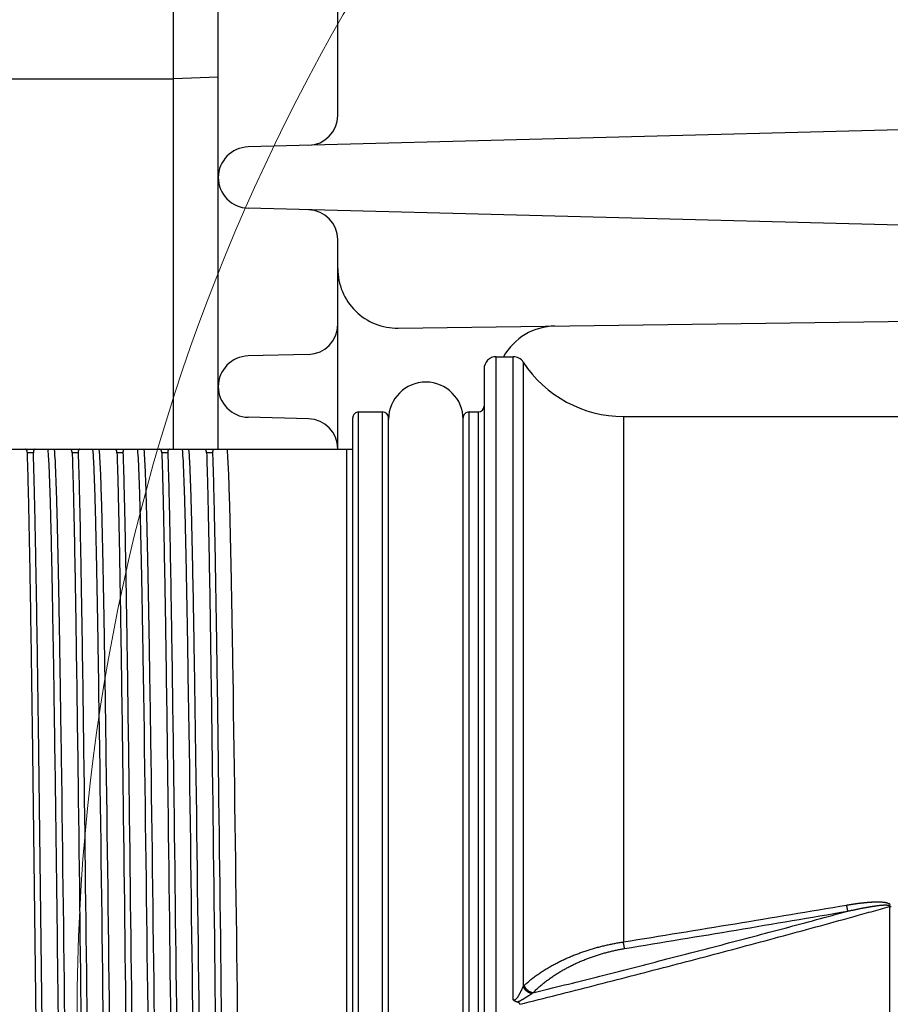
# Model space of a CAD drawing. Header units: millimetres. Extents: x 0 to 1300, y 0 to 891.
# Tile 26 of 142: x 529 to 558, y 298 to 331. Entities that reach past the tile are written whole.
import ezdxf

# ---------------------------------------------------------------- set-up
doc = ezdxf.new("R2010")
doc.units = ezdxf.units.MM
doc.header["$LTSCALE"] = 0.547069
doc.layers.add('NoLayerName_001', color=7, linetype='Continuous')
doc.layers.add('NoLayerName_004', color=7, linetype='Continuous')

# ---------------------------------------------------------------- blocks, each defined once
blk = doc.blocks.new('DIM_0002')
at = {"color": 3, "linetype": 'Continuous', "lineweight": 13}
blk.add_arc((67.226, 70.226), 67.226, 0, 270, dxfattribs=at)

msp = doc.modelspace()

# ---------------------------------------------------------------- linework, layer by layer
at = {"layer": 'NoLayerName_001', "color": 7, "linetype": 'Continuous', "lineweight": 25}
for p, q in [((539.6146, 327.5805), (539.6146, 376.9117)), ((535.6146, 316.4016), (535.6146, 348.1281)), ((534.1146, 316.4016), (534.1146, 342.0016)), ((520.1146, 328.8066), (534.1146, 328.8066)), ((535.6146, 328.8674), (534.1146, 328.8066)), ((576.1146, 327.5622), (536.6143, 326.5278)), ((576.1146, 323.4411), (536.6143, 324.4755)), ((539.6146, 316.4016), (539.6146, 323.4227)), ((541.6415, 320.4575), (617.0876, 321.4743)), ((538.6408, 319.5809), (536.6143, 319.5278)), ((538.6408, 317.4224), (536.6143, 317.4755))]:
    msp.add_line(p, q, dxfattribs=at)
for centre, radius, start, end in [((538.6146, 327.5805), 1, 271.5, 0), ((536.6411, 325.5016), 1.0265, 91.5, 268.5), ((538.6146, 323.4227), 1, 0, 88.5), ((541.6146, 322.4573), 2, 180, 270.77213), ((538.6146, 320.5805), 1, 271.5, 0), ((546.9146, 318.5284), 2, 90.77213, 150.88175), ((536.6411, 318.5016), 1.0265, 91.5, 268.5), ((538.6146, 316.4227), 1, 0, 88.5)]:
    msp.add_arc(centre, radius, start, end, dxfattribs=at)
at = {"layer": 'NoLayerName_001', "color": 30, "linetype": 'Continuous', "lineweight": 25}
msp.add_arc((542.5646, 317.4016), 1.25, 0, 180, dxfattribs=at)
at = {"layer": 'NoLayerName_004', "color": 30, "linetype": 'Continuous', "lineweight": 25}
for p, q in [((544.9146, 275.5016), (544.9146, 319.5016)), ((544.9146, 319.5016), (545.4909, 319.5016)), ((545.4909, 297.9714), (545.4909, 319.5016)), ((545.8261, 319.3198), (545.8261, 298.4155)), ((544.5146, 319.1016), (544.5146, 275.9016)), ((540.3146, 277.3516), (540.3146, 317.6516)), ((540.3146, 317.6516), (541.1146, 317.6516)), ((541.1146, 277.3516), (541.1146, 317.6516)), ((544.0146, 277.3516), (544.0146, 317.6516)), ((544.0146, 317.6516), (544.3146, 317.6516)), ((544.3146, 317.6516), (544.3146, 277.3516)), ((549.1787, 317.5016), (549.1792, 299.9074)), ((549.1787, 317.5016), (567.9741, 317.5016)), ((540.1146, 277.5516), (540.1146, 317.4516)), ((541.3146, 277.5516), (541.3146, 317.4516)), ((543.8146, 277.5516), (543.8146, 317.4516)), ((528.5146, 316.4016), (540.1146, 316.4016)), ((529.4235, 316.2794), (529.2235, 316.2794)), ((530.9235, 316.2794), (530.7235, 316.2794)), ((532.4235, 316.2794), (532.2235, 316.2794)), ((533.9235, 316.2794), (533.7235, 316.2794)), ((535.4235, 316.2794), (535.2235, 316.2794)), ((539.9146, 278.6016), (539.9146, 316.4016)), ((558.089, 301.0929), (558.089, 293.9104))]:
    msp.add_line(p, q, dxfattribs=at)
for centre, radius, start, end in [((544.9146, 319.1016), 0.4, 90, 180.00001), ((545.4909, 319.1016), 0.4, 33.05573, 90), ((549.1787, 321.5016), 4, 213.05573, 270), ((544.3146, 317.8516), 0.2, 270, 360), ((540.3146, 317.4516), 0.2, 90, 180.00002), ((541.1146, 317.4516), 0.2, 360, 90), ((544.0146, 317.4516), 0.2, 90, 180.00002), ((363.28, 1449.5346), 1164.5605, 279.1854429, 279.5581963), ((557.0657, 302.4053), 1.6285, 308.25632, 310.09773), ((558.135, 302.7457), 1.6535, 268.40539, 270.19047), ((363.1516, 1433.3427), 1148.8248, 279.3208207, 279.6988583), ((546.2483, 298.0419), 0.5637, 133.43646, 138.49349), ((546.5697, 297.4731), 0.8408, 120.03615, 123.12458)]:
    msp.add_arc(centre, radius, start, end, dxfattribs=at)
for points, knots in [([(529.2235, 316.2794), (529.2234, 316.2812), (529.2233, 316.2846), (529.223, 316.2899), (529.2227, 316.2951), (529.2222, 316.3003), (529.2217, 316.3055), (529.2211, 316.3107), (529.2204, 316.3159), (529.2196, 316.3211), (529.2187, 316.3262), (529.2176, 316.3314), (529.2165, 316.3365), (529.2152, 316.3416), (529.2138, 316.3467), (529.2121, 316.3517), (529.2103, 316.3566), (529.2083, 316.3614), (529.206, 316.3661), (529.2034, 316.3708), (529.2006, 316.3752), (529.1974, 316.3795), (529.194, 316.3836), (529.1903, 316.3873), (529.1862, 316.3907), (529.1819, 316.3937), (529.1772, 316.3962), (529.1723, 316.3982), (529.1673, 316.3997), (529.1621, 316.4008), (529.1568, 316.4015), (529.1533, 316.4016), (529.1515, 316.4016)], [0, 0, 0, 0, 0.00523164, 0.01046506, 0.01569957, 0.02093474, 0.02617041, 0.03140672, 0.0366441, 0.04188335, 0.04712561, 0.05237241, 0.05762509, 0.06288037, 0.06813376, 0.07338309, 0.07862888, 0.08387477, 0.0891279, 0.09439922, 0.09969799, 0.10500794, 0.11030954, 0.11559147, 0.12085256, 0.12610376, 0.13136746, 0.1366552, 0.14196241, 0.14727536, 0.15257354, 0.15783174, 0.15783174, 0.15783174, 0.15783174]), ([(529.5146, 297.5016), (529.4745, 300.7209), (529.4255, 305.0132), (529.3568, 309.8419), (529.3249, 311.8091), (529.3021, 313.0609), (529.2843, 313.955), (529.2683, 314.6703), (529.2553, 315.2067), (529.2412, 315.7431), (529.2292, 316.1006), (529.2235, 316.2794)], [0, 0, 0, 0, 9.6584008, 12.877874, 14.4876098, 15.5607649, 16.6339196, 17.1704981, 17.7070792, 18.2436605, 18.780238, 18.780238, 18.780238, 18.780238]), ([(529.4789, 316.4016), (529.4772, 316.4015), (529.4739, 316.4015), (529.4689, 316.4006), (529.464, 316.3993), (529.4593, 316.3975), (529.4549, 316.3951), (529.4508, 316.3922), (529.4471, 316.3889), (529.4438, 316.3851), (529.4409, 316.381), (529.4382, 316.3767), (529.4359, 316.3722), (529.4339, 316.3676), (529.4321, 316.363), (529.4305, 316.3582), (529.4292, 316.3534), (529.4281, 316.3486), (529.4271, 316.3437), (529.4263, 316.3388), (529.4256, 316.3339), (529.425, 316.329), (529.4245, 316.324), (529.4241, 316.3191), (529.4237, 316.3141), (529.4235, 316.3092), (529.4233, 316.3042), (529.4232, 316.2993), (529.4232, 316.2943), (529.4232, 316.2893), (529.4233, 316.2844), (529.4234, 316.2811), (529.4235, 316.2794)], [0, 0, 0, 0, 0.00499347, 0.01003782, 0.01509898, 0.0201474, 0.0251625, 0.03013948, 0.03510915, 0.04010353, 0.04513247, 0.05018714, 0.05524387, 0.06027165, 0.06526832, 0.07024661, 0.07521599, 0.08018281, 0.08515056, 0.09012021, 0.0950906, 0.10005916, 0.10502549, 0.10999051, 0.11495486, 0.119919, 0.1248831, 0.12984717, 0.13481098, 0.13977414, 0.14473607, 0.14969604, 0.14969604, 0.14969604, 0.14969604]), ([(529.7146, 297.5016), (529.6745, 300.7209), (529.6255, 305.0132), (529.5568, 309.8419), (529.5249, 311.8091), (529.5021, 313.0609), (529.4843, 313.955), (529.4683, 314.6703), (529.4553, 315.2067), (529.4412, 315.7431), (529.4292, 316.1006), (529.4235, 316.2794)], [0, 0, 0, 0, 9.6584008, 12.877874, 14.4876098, 15.5607649, 16.6339196, 17.1704981, 17.7070792, 18.2436605, 18.780238, 18.780238, 18.780238, 18.780238]), ([(530.2631, 297.5016), (530.2233, 300.547), (530.1757, 304.5376), (530.1082, 309.0531), (530.0765, 310.9432), (530.053, 312.2033), (530.0334, 313.1483), (530.0163, 313.8833), (530.0026, 314.4082), (529.9905, 314.8281), (529.9806, 315.143), (529.9698, 315.4579), (529.9567, 315.7727), (529.9429, 316.0875), (529.9257, 316.2969), (529.9181, 316.4016)], [0, 0, 0, 0, 9.1369828, 11.972599, 13.54794, 14.8082146, 15.7534242, 16.3835618, 17.0136962, 17.3287641, 17.6438358, 17.9589083, 18.2739685, 18.5890406, 18.9041092, 18.9041092, 18.9041092, 18.9041092]), ([(530.1211, 316.4016), (530.1302, 316.2693), (530.1509, 316.0047), (530.1668, 315.607), (530.1817, 315.2093), (530.1941, 314.8116), (530.2055, 314.4137), (530.2193, 313.8833), (530.2349, 313.2202), (530.2542, 312.2917), (530.2793, 310.9654), (530.3148, 308.8431), (530.4371, 300.4864), (530.5209, 292.1291), (530.646, 284.4359), (530.6702, 283.1095), (530.6889, 282.181), (530.7066, 281.3853), (530.7228, 280.7222), (530.7379, 280.1917), (530.7505, 279.794), (530.7662, 279.3963), (530.7804, 278.9985), (530.8019, 278.734), (530.8111, 278.6016)], [0, 0, 0, 0, 0.3979777, 0.7959482, 1.1939297, 1.5919151, 1.9898948, 2.3878742, 3.1838364, 3.9798019, 5.1737461, 7.1636487, 10.3474967, 30.2465351, 32.2364398, 33.4303846, 34.2263406, 35.0223004, 35.8182852, 36.2162667, 36.6142197, 37.0121751, 37.4102305, 37.8081993, 37.8081993, 37.8081993, 37.8081993]), ([(530.7235, 316.2794), (530.7234, 316.2812), (530.7233, 316.2846), (530.723, 316.2899), (530.7227, 316.2951), (530.7222, 316.3003), (530.7217, 316.3055), (530.7211, 316.3107), (530.7204, 316.3159), (530.7196, 316.3211), (530.7187, 316.3262), (530.7176, 316.3314), (530.7165, 316.3365), (530.7152, 316.3416), (530.7138, 316.3467), (530.7121, 316.3517), (530.7103, 316.3566), (530.7083, 316.3614), (530.706, 316.3661), (530.7034, 316.3708), (530.7006, 316.3752), (530.6974, 316.3795), (530.694, 316.3836), (530.6903, 316.3873), (530.6862, 316.3907), (530.6819, 316.3937), (530.6772, 316.3962), (530.6723, 316.3982), (530.6673, 316.3997), (530.6621, 316.4008), (530.6568, 316.4015), (530.6533, 316.4016), (530.6515, 316.4016)], [0, 0, 0, 0, 0.00523164, 0.01046506, 0.01569957, 0.02093474, 0.02617041, 0.03140672, 0.0366441, 0.04188335, 0.04712561, 0.05237241, 0.05762509, 0.06288037, 0.06813376, 0.07338309, 0.07862888, 0.08387477, 0.0891279, 0.09439922, 0.09969799, 0.10500794, 0.11030954, 0.11559147, 0.12085256, 0.12610376, 0.13136746, 0.1366552, 0.14196241, 0.14727536, 0.15257354, 0.15783174, 0.15783174, 0.15783174, 0.15783174]), ([(530.7235, 316.2794), (530.7306, 316.0519), (530.7457, 315.5969), (530.7626, 314.9141), (530.7835, 314.0038), (530.806, 312.8658), (530.8341, 311.2726), (530.8762, 308.5413), (530.9895, 300.1194), (531.0752, 291.6971), (531.1844, 284.4135), (531.211, 282.8202), (531.2322, 281.6822), (531.2509, 280.7719), (531.2662, 280.0891), (531.2833, 279.4064), (531.2986, 278.9514), (531.3057, 278.7239)], [0, 0, 0, 0, 0.6829169, 1.365839, 2.0487578, 3.4145906, 4.7804245, 6.8291805, 11.6096054, 30.0483692, 32.0971213, 33.4629516, 34.8287854, 35.511709, 36.1946372, 36.8775593, 37.5604742, 37.5604742, 37.5604742, 37.5604742]), ([(530.9789, 316.4016), (530.9772, 316.4015), (530.9739, 316.4015), (530.9689, 316.4006), (530.964, 316.3993), (530.9593, 316.3975), (530.9549, 316.3951), (530.9508, 316.3922), (530.9471, 316.3889), (530.9438, 316.3851), (530.9409, 316.381), (530.9382, 316.3767), (530.9359, 316.3722), (530.9339, 316.3676), (530.9321, 316.363), (530.9305, 316.3582), (530.9292, 316.3534), (530.9281, 316.3486), (530.9271, 316.3437), (530.9263, 316.3388), (530.9256, 316.3339), (530.925, 316.329), (530.9245, 316.324), (530.9241, 316.3191), (530.9237, 316.3141), (530.9235, 316.3092), (530.9233, 316.3042), (530.9232, 316.2993), (530.9232, 316.2943), (530.9232, 316.2893), (530.9233, 316.2844), (530.9234, 316.2811), (530.9235, 316.2794)], [0, 0, 0, 0, 0.00499347, 0.01003782, 0.01509898, 0.0201474, 0.0251625, 0.03013948, 0.03510915, 0.04010353, 0.04513247, 0.05018714, 0.05524387, 0.06027165, 0.06526832, 0.07024661, 0.07521599, 0.08018281, 0.08515056, 0.09012021, 0.0950906, 0.10005916, 0.10502549, 0.10999051, 0.11495486, 0.119919, 0.1248831, 0.12984717, 0.13481098, 0.13977414, 0.14473607, 0.14969604, 0.14969604, 0.14969604, 0.14969604]), ([(530.9235, 316.2794), (530.9306, 316.0519), (530.9457, 315.5969), (530.9626, 314.9141), (530.9835, 314.0038), (531.006, 312.8658), (531.0341, 311.2726), (531.0762, 308.5413), (531.1895, 300.1194), (531.2752, 291.6971), (531.3844, 284.4135), (531.411, 282.8202), (531.4322, 281.6822), (531.4509, 280.7719), (531.4662, 280.0891), (531.4833, 279.4064), (531.4986, 278.9514), (531.5057, 278.7239)], [0, 0, 0, 0, 0.6829169, 1.365839, 2.0487578, 3.4145906, 4.7804245, 6.8291805, 11.6096054, 30.0483692, 32.0971213, 33.4629516, 34.8287854, 35.511709, 36.1946372, 36.8775593, 37.5604742, 37.5604742, 37.5604742, 37.5604742]), ([(532.1081, 278.6016), (532.099, 278.734), (532.0782, 278.9985), (532.0624, 279.3962), (532.0475, 279.7939), (532.0351, 280.1917), (532.0237, 280.5895), (532.0099, 281.12), (531.9943, 281.7831), (531.975, 282.7115), (531.9499, 284.0379), (531.9144, 286.1602), (531.7921, 294.5169), (531.7082, 302.8741), (531.5832, 310.5674), (531.559, 311.8938), (531.5403, 312.8222), (531.5226, 313.618), (531.5064, 314.2811), (531.4912, 314.8115), (531.4786, 315.2093), (531.463, 315.607), (531.4487, 316.0048), (531.4273, 316.2693), (531.4181, 316.4016)], [0, 0, 0, 0, 0.3979777, 0.7959482, 1.1939297, 1.5919151, 1.9898948, 2.3878742, 3.1838364, 3.9798019, 5.1737461, 7.1636487, 10.3474967, 30.2465351, 32.2364398, 33.4303846, 34.2263406, 35.0223004, 35.8182852, 36.2162667, 36.6142197, 37.0121751, 37.4102305, 37.8081993, 37.8081993, 37.8081993, 37.8081993]), ([(531.6211, 316.4016), (531.6302, 316.2693), (531.6509, 316.0047), (531.6668, 315.607), (531.6817, 315.2093), (531.6941, 314.8116), (531.7055, 314.4137), (531.7193, 313.8833), (531.7349, 313.2202), (531.7542, 312.2917), (531.7793, 310.9654), (531.8148, 308.8431), (531.9371, 300.4864), (532.0209, 292.1291), (532.146, 284.4359), (532.1702, 283.1095), (532.1889, 282.181), (532.2066, 281.3853), (532.2228, 280.7222), (532.2379, 280.1917), (532.2505, 279.794), (532.2662, 279.3963), (532.2804, 278.9985), (532.3019, 278.734), (532.3111, 278.6016)], [0, 0, 0, 0, 0.3979777, 0.7959482, 1.1939297, 1.5919151, 1.9898948, 2.3878742, 3.1838364, 3.9798019, 5.1737461, 7.1636487, 10.3474967, 30.2465351, 32.2364398, 33.4303846, 34.2263406, 35.0223004, 35.8182852, 36.2162667, 36.6142197, 37.0121751, 37.4102305, 37.8081993, 37.8081993, 37.8081993, 37.8081993]), ([(532.2235, 316.2794), (532.2234, 316.2812), (532.2233, 316.2846), (532.223, 316.2899), (532.2227, 316.2951), (532.2222, 316.3003), (532.2217, 316.3055), (532.2211, 316.3107), (532.2204, 316.3159), (532.2196, 316.3211), (532.2187, 316.3262), (532.2176, 316.3314), (532.2165, 316.3365), (532.2152, 316.3416), (532.2138, 316.3467), (532.2121, 316.3517), (532.2103, 316.3566), (532.2083, 316.3614), (532.206, 316.3661), (532.2034, 316.3708), (532.2006, 316.3752), (532.1974, 316.3795), (532.194, 316.3836), (532.1903, 316.3873), (532.1862, 316.3907), (532.1819, 316.3937), (532.1772, 316.3962), (532.1723, 316.3982), (532.1673, 316.3997), (532.1621, 316.4008), (532.1568, 316.4015), (532.1533, 316.4016), (532.1515, 316.4016)], [0, 0, 0, 0, 0.00523164, 0.01046506, 0.01569957, 0.02093474, 0.02617041, 0.03140672, 0.0366441, 0.04188335, 0.04712561, 0.05237241, 0.05762509, 0.06288037, 0.06813376, 0.07338309, 0.07862888, 0.08387477, 0.0891279, 0.09439922, 0.09969799, 0.10500794, 0.11030954, 0.11559147, 0.12085256, 0.12610376, 0.13136746, 0.1366552, 0.14196241, 0.14727536, 0.15257354, 0.15783174, 0.15783174, 0.15783174, 0.15783174]), ([(532.2235, 316.2794), (532.2306, 316.0519), (532.2457, 315.5969), (532.2626, 314.9141), (532.2835, 314.0038), (532.306, 312.8658), (532.3341, 311.2726), (532.3762, 308.5413), (532.4895, 300.1194), (532.5752, 291.6971), (532.6844, 284.4135), (532.711, 282.8202), (532.7322, 281.6822), (532.7509, 280.7719), (532.7662, 280.0891), (532.7833, 279.4064), (532.7986, 278.9514), (532.8057, 278.7239)], [0, 0, 0, 0, 0.6829169, 1.365839, 2.0487578, 3.4145906, 4.7804245, 6.8291805, 11.6096054, 30.0483692, 32.0971213, 33.4629516, 34.8287854, 35.511709, 36.1946372, 36.8775593, 37.5604742, 37.5604742, 37.5604742, 37.5604742]), ([(532.4789, 316.4016), (532.4772, 316.4015), (532.4739, 316.4015), (532.4689, 316.4006), (532.464, 316.3993), (532.4593, 316.3975), (532.4549, 316.3951), (532.4508, 316.3922), (532.4471, 316.3889), (532.4438, 316.3851), (532.4409, 316.381), (532.4382, 316.3767), (532.4359, 316.3722), (532.4339, 316.3676), (532.4321, 316.363), (532.4305, 316.3582), (532.4292, 316.3534), (532.4281, 316.3486), (532.4271, 316.3437), (532.4263, 316.3388), (532.4256, 316.3339), (532.425, 316.329), (532.4245, 316.324), (532.4241, 316.3191), (532.4237, 316.3141), (532.4235, 316.3092), (532.4233, 316.3042), (532.4232, 316.2993), (532.4232, 316.2943), (532.4232, 316.2893), (532.4233, 316.2844), (532.4234, 316.2811), (532.4235, 316.2794)], [0, 0, 0, 0, 0.00499347, 0.01003782, 0.01509898, 0.0201474, 0.0251625, 0.03013948, 0.03510915, 0.04010353, 0.04513247, 0.05018714, 0.05524387, 0.06027165, 0.06526832, 0.07024661, 0.07521599, 0.08018281, 0.08515056, 0.09012021, 0.0950906, 0.10005916, 0.10502549, 0.10999051, 0.11495486, 0.119919, 0.1248831, 0.12984717, 0.13481098, 0.13977414, 0.14473607, 0.14969604, 0.14969604, 0.14969604, 0.14969604]), ([(532.4235, 316.2794), (532.4306, 316.0519), (532.4457, 315.5969), (532.4626, 314.9141), (532.4835, 314.0038), (532.506, 312.8658), (532.5341, 311.2726), (532.5762, 308.5413), (532.6895, 300.1194), (532.7752, 291.6971), (532.8844, 284.4135), (532.911, 282.8202), (532.9322, 281.6822), (532.9509, 280.7719), (532.9662, 280.0891), (532.9833, 279.4064), (532.9986, 278.9514), (533.0057, 278.7239)], [0, 0, 0, 0, 0.6829169, 1.365839, 2.0487578, 3.4145906, 4.7804245, 6.8291805, 11.6096054, 30.0483692, 32.0971213, 33.4629516, 34.8287854, 35.511709, 36.1946372, 36.8775593, 37.5604742, 37.5604742, 37.5604742, 37.5604742]), ([(533.6081, 278.6016), (533.599, 278.734), (533.5782, 278.9985), (533.5624, 279.3962), (533.5475, 279.7939), (533.5351, 280.1917), (533.5237, 280.5895), (533.5099, 281.12), (533.4943, 281.7831), (533.475, 282.7115), (533.4499, 284.0379), (533.4144, 286.1602), (533.2921, 294.5169), (533.2082, 302.8741), (533.0832, 310.5674), (533.059, 311.8938), (533.0403, 312.8222), (533.0226, 313.618), (533.0064, 314.2811), (532.9912, 314.8115), (532.9786, 315.2093), (532.963, 315.607), (532.9487, 316.0048), (532.9273, 316.2693), (532.9181, 316.4016)], [0, 0, 0, 0, 0.3979777, 0.7959482, 1.1939297, 1.5919151, 1.9898948, 2.3878742, 3.1838364, 3.9798019, 5.1737461, 7.1636487, 10.3474967, 30.2465351, 32.2364398, 33.4303846, 34.2263406, 35.0223004, 35.8182852, 36.2162667, 36.6142197, 37.0121751, 37.4102305, 37.8081993, 37.8081993, 37.8081993, 37.8081993]), ([(533.1211, 316.4016), (533.1302, 316.2693), (533.1509, 316.0047), (533.1668, 315.607), (533.1817, 315.2093), (533.1941, 314.8116), (533.2055, 314.4137), (533.2193, 313.8833), (533.2349, 313.2202), (533.2542, 312.2917), (533.2793, 310.9654), (533.3148, 308.8431), (533.4371, 300.4864), (533.5209, 292.1291), (533.646, 284.4359), (533.6702, 283.1095), (533.6889, 282.181), (533.7066, 281.3853), (533.7228, 280.7222), (533.7379, 280.1917), (533.7505, 279.794), (533.7662, 279.3963), (533.7804, 278.9985), (533.8019, 278.734), (533.8111, 278.6016)], [0, 0, 0, 0, 0.3979777, 0.7959482, 1.1939297, 1.5919151, 1.9898948, 2.3878742, 3.1838364, 3.9798019, 5.1737461, 7.1636487, 10.3474967, 30.2465351, 32.2364398, 33.4303846, 34.2263406, 35.0223004, 35.8182852, 36.2162667, 36.6142197, 37.0121751, 37.4102305, 37.8081993, 37.8081993, 37.8081993, 37.8081993]), ([(533.7235, 316.2794), (533.7234, 316.2812), (533.7233, 316.2846), (533.723, 316.2899), (533.7227, 316.2951), (533.7222, 316.3003), (533.7217, 316.3055), (533.7211, 316.3107), (533.7204, 316.3159), (533.7196, 316.3211), (533.7187, 316.3262), (533.7176, 316.3314), (533.7165, 316.3365), (533.7152, 316.3416), (533.7138, 316.3467), (533.7121, 316.3517), (533.7103, 316.3566), (533.7083, 316.3614), (533.706, 316.3661), (533.7034, 316.3708), (533.7006, 316.3752), (533.6974, 316.3795), (533.694, 316.3836), (533.6903, 316.3873), (533.6862, 316.3907), (533.6819, 316.3937), (533.6772, 316.3962), (533.6723, 316.3982), (533.6673, 316.3997), (533.6621, 316.4008), (533.6568, 316.4015), (533.6533, 316.4016), (533.6515, 316.4016)], [0, 0, 0, 0, 0.00523164, 0.01046506, 0.01569957, 0.02093474, 0.02617041, 0.03140672, 0.0366441, 0.04188335, 0.04712561, 0.05237241, 0.05762509, 0.06288037, 0.06813376, 0.07338309, 0.07862888, 0.08387477, 0.08912789, 0.09439921, 0.09969798, 0.10500794, 0.11030953, 0.11559146, 0.12085255, 0.12610375, 0.13136745, 0.1366552, 0.14196241, 0.14727536, 0.15257353, 0.15783173, 0.15783173, 0.15783173, 0.15783173]), ([(533.7235, 316.2794), (533.7306, 316.0519), (533.7457, 315.5969), (533.7626, 314.9141), (533.7835, 314.0038), (533.806, 312.8658), (533.8341, 311.2726), (533.8762, 308.5413), (533.9895, 300.1194), (534.0752, 291.6971), (534.1844, 284.4135), (534.211, 282.8202), (534.2322, 281.6822), (534.2509, 280.7719), (534.2662, 280.0891), (534.2833, 279.4064), (534.2986, 278.9514), (534.3057, 278.7239)], [0, 0, 0, 0, 0.6829169, 1.365839, 2.0487578, 3.4145906, 4.7804245, 6.8291805, 11.6096054, 30.0483692, 32.0971213, 33.4629516, 34.8287854, 35.511709, 36.1946372, 36.8775593, 37.5604742, 37.5604742, 37.5604742, 37.5604742]), ([(533.9789, 316.4016), (533.9772, 316.4015), (533.9739, 316.4015), (533.9689, 316.4006), (533.964, 316.3993), (533.9593, 316.3975), (533.9549, 316.3951), (533.9508, 316.3922), (533.9471, 316.3889), (533.9438, 316.3851), (533.9409, 316.381), (533.9382, 316.3767), (533.9359, 316.3722), (533.9339, 316.3676), (533.9321, 316.363), (533.9305, 316.3582), (533.9292, 316.3534), (533.9281, 316.3486), (533.9271, 316.3437), (533.9263, 316.3388), (533.9256, 316.3339), (533.925, 316.329), (533.9245, 316.324), (533.9241, 316.3191), (533.9237, 316.3141), (533.9235, 316.3092), (533.9233, 316.3042), (533.9232, 316.2993), (533.9232, 316.2943), (533.9232, 316.2893), (533.9233, 316.2844), (533.9234, 316.2811), (533.9235, 316.2794)], [0, 0, 0, 0, 0.00499347, 0.01003782, 0.01509896, 0.02014739, 0.02516249, 0.03013947, 0.03510915, 0.04010352, 0.04513246, 0.05018713, 0.05524385, 0.06027163, 0.06526829, 0.07024658, 0.07521596, 0.08018278, 0.08515052, 0.09012018, 0.09509057, 0.10005913, 0.10502546, 0.10999047, 0.11495483, 0.11991896, 0.12488306, 0.12984713, 0.13481094, 0.13977409, 0.14473602, 0.14969599, 0.14969599, 0.14969599, 0.14969599]), ([(533.9235, 316.2794), (533.9306, 316.0519), (533.9457, 315.5969), (533.9626, 314.9141), (533.9835, 314.0038), (534.006, 312.8658), (534.0341, 311.2726), (534.0762, 308.5413), (534.1895, 300.1194), (534.2752, 291.6971), (534.3844, 284.4135), (534.411, 282.8202), (534.4322, 281.6822), (534.4509, 280.7719), (534.4662, 280.0891), (534.4833, 279.4064), (534.4986, 278.9514), (534.5057, 278.7239)], [0, 0, 0, 0, 0.6829169, 1.365839, 2.0487578, 3.4145906, 4.7804245, 6.8291805, 11.6096054, 30.0483692, 32.0971213, 33.4629516, 34.8287854, 35.511709, 36.1946372, 36.8775593, 37.5604742, 37.5604742, 37.5604742, 37.5604742]), ([(535.1081, 278.6016), (535.099, 278.734), (535.0782, 278.9985), (535.0624, 279.3962), (535.0475, 279.7939), (535.0351, 280.1917), (535.0237, 280.5895), (535.0099, 281.12), (534.9943, 281.7831), (534.975, 282.7115), (534.9499, 284.0379), (534.9144, 286.1602), (534.7921, 294.5169), (534.7082, 302.8741), (534.5832, 310.5674), (534.559, 311.8938), (534.5403, 312.8222), (534.5226, 313.618), (534.5064, 314.2811), (534.4912, 314.8115), (534.4786, 315.2093), (534.463, 315.607), (534.4487, 316.0048), (534.4273, 316.2693), (534.4181, 316.4016)], [0, 0, 0, 0, 0.3979777, 0.7959482, 1.1939297, 1.5919151, 1.9898948, 2.3878742, 3.1838364, 3.9798019, 5.1737461, 7.1636487, 10.3474967, 30.2465351, 32.2364398, 33.4303846, 34.2263406, 35.0223004, 35.8182852, 36.2162667, 36.6142197, 37.0121751, 37.4102305, 37.8081993, 37.8081993, 37.8081993, 37.8081993]), ([(534.6211, 316.4016), (534.6302, 316.2693), (534.6509, 316.0047), (534.6668, 315.607), (534.6817, 315.2093), (534.6941, 314.8116), (534.7055, 314.4137), (534.7193, 313.8833), (534.7349, 313.2202), (534.7542, 312.2917), (534.7793, 310.9654), (534.8148, 308.8431), (534.9371, 300.4864), (535.0209, 292.1291), (535.146, 284.4359), (535.1702, 283.1095), (535.1889, 282.181), (535.2066, 281.3853), (535.2228, 280.7222), (535.2379, 280.1917), (535.2505, 279.794), (535.2662, 279.3963), (535.2804, 278.9985), (535.3019, 278.734), (535.3111, 278.6016)], [0, 0, 0, 0, 0.3979777, 0.7959482, 1.1939297, 1.5919151, 1.9898948, 2.3878742, 3.1838364, 3.9798019, 5.1737461, 7.1636487, 10.3474967, 30.2465351, 32.2364398, 33.4303846, 34.2263406, 35.0223004, 35.8182852, 36.2162667, 36.6142197, 37.0121751, 37.4102305, 37.8081993, 37.8081993, 37.8081993, 37.8081993]), ([(535.2235, 316.2794), (535.2234, 316.2812), (535.2233, 316.2846), (535.223, 316.2899), (535.2227, 316.2951), (535.2222, 316.3003), (535.2217, 316.3055), (535.2211, 316.3107), (535.2204, 316.3159), (535.2196, 316.3211), (535.2187, 316.3262), (535.2176, 316.3314), (535.2165, 316.3365), (535.2152, 316.3416), (535.2138, 316.3467), (535.2121, 316.3517), (535.2103, 316.3566), (535.2083, 316.3614), (535.206, 316.3661), (535.2034, 316.3708), (535.2006, 316.3752), (535.1974, 316.3795), (535.194, 316.3836), (535.1903, 316.3873), (535.1862, 316.3907), (535.1819, 316.3937), (535.1772, 316.3962), (535.1723, 316.3982), (535.1673, 316.3997), (535.1621, 316.4008), (535.1568, 316.4015), (535.1533, 316.4016), (535.1515, 316.4016)], [0, 0, 0, 0, 0.00523164, 0.01046506, 0.01569957, 0.02093474, 0.02617041, 0.03140672, 0.0366441, 0.04188335, 0.04712561, 0.05237241, 0.05762509, 0.06288037, 0.06813376, 0.07338309, 0.07862888, 0.08387477, 0.0891279, 0.09439922, 0.09969799, 0.10500794, 0.11030954, 0.11559147, 0.12085256, 0.12610376, 0.13136746, 0.1366552, 0.14196241, 0.14727536, 0.15257354, 0.15783174, 0.15783174, 0.15783174, 0.15783174]), ([(535.2235, 316.2794), (535.2306, 316.0519), (535.2457, 315.5969), (535.2626, 314.9141), (535.2835, 314.0038), (535.306, 312.8658), (535.3341, 311.2726), (535.3762, 308.5413), (535.4895, 300.1194), (535.5752, 291.6971), (535.6844, 284.4135), (535.711, 282.8202), (535.7322, 281.6822), (535.7509, 280.7719), (535.7662, 280.0891), (535.7833, 279.4064), (535.7986, 278.9514), (535.8057, 278.7239)], [0, 0, 0, 0, 0.6829169, 1.365839, 2.0487578, 3.4145906, 4.7804245, 6.8291805, 11.6096054, 30.0483692, 32.0971213, 33.4629516, 34.8287854, 35.511709, 36.1946372, 36.8775593, 37.5604742, 37.5604742, 37.5604742, 37.5604742]), ([(535.4789, 316.4016), (535.4772, 316.4015), (535.4739, 316.4015), (535.4689, 316.4006), (535.464, 316.3993), (535.4593, 316.3975), (535.4549, 316.3951), (535.4508, 316.3922), (535.4471, 316.3889), (535.4438, 316.3851), (535.4409, 316.381), (535.4382, 316.3767), (535.4359, 316.3722), (535.4339, 316.3676), (535.4321, 316.363), (535.4305, 316.3582), (535.4292, 316.3534), (535.4281, 316.3486), (535.4271, 316.3437), (535.4263, 316.3388), (535.4256, 316.3339), (535.425, 316.329), (535.4245, 316.324), (535.4241, 316.3191), (535.4237, 316.3141), (535.4235, 316.3092), (535.4233, 316.3042), (535.4232, 316.2993), (535.4232, 316.2943), (535.4232, 316.2893), (535.4233, 316.2844), (535.4234, 316.2811), (535.4235, 316.2794)], [0, 0, 0, 0, 0.00499347, 0.01003782, 0.01509898, 0.0201474, 0.0251625, 0.03013948, 0.03510915, 0.04010353, 0.04513247, 0.05018714, 0.05524387, 0.06027165, 0.06526832, 0.07024661, 0.07521599, 0.08018281, 0.08515056, 0.09012021, 0.0950906, 0.10005916, 0.10502549, 0.10999051, 0.11495486, 0.119919, 0.1248831, 0.12984717, 0.13481098, 0.13977414, 0.14473607, 0.14969604, 0.14969604, 0.14969604, 0.14969604]), ([(535.4235, 316.2794), (535.4306, 316.0519), (535.4457, 315.5969), (535.4626, 314.9141), (535.4835, 314.0038), (535.506, 312.8658), (535.5341, 311.2726), (535.5762, 308.5413), (535.6895, 300.1194), (535.7752, 291.6971), (535.8844, 284.4135), (535.911, 282.8202), (535.9322, 281.6822), (535.9509, 280.7719), (535.9662, 280.0891), (535.9833, 279.4064), (535.9986, 278.9514), (536.0057, 278.7239)], [0, 0, 0, 0, 0.6829169, 1.365839, 2.0487578, 3.4145906, 4.7804245, 6.8291805, 11.6096054, 30.0483692, 32.0971213, 33.4629516, 34.8287854, 35.511709, 36.1946372, 36.8775593, 37.5604742, 37.5604742, 37.5604742, 37.5604742]), ([(536.6081, 278.6016), (536.599, 278.734), (536.5782, 278.9985), (536.5624, 279.3962), (536.5475, 279.7939), (536.5351, 280.1917), (536.5237, 280.5895), (536.5099, 281.12), (536.4943, 281.7831), (536.475, 282.7115), (536.4499, 284.0379), (536.4144, 286.1602), (536.2921, 294.5169), (536.2082, 302.8741), (536.0832, 310.5674), (536.059, 311.8938), (536.0403, 312.8222), (536.0226, 313.618), (536.0064, 314.2811), (535.9912, 314.8115), (535.9786, 315.2093), (535.963, 315.607), (535.9487, 316.0048), (535.9273, 316.2693), (535.9181, 316.4016)], [0, 0, 0, 0, 0.3979777, 0.7959482, 1.1939297, 1.5919151, 1.9898948, 2.3878742, 3.1838364, 3.9798019, 5.1737461, 7.1636487, 10.3474967, 30.2465351, 32.2364398, 33.4303846, 34.2263406, 35.0223004, 35.8182852, 36.2162667, 36.6142197, 37.0121751, 37.4102305, 37.8081993, 37.8081993, 37.8081993, 37.8081993]), ([(545.7146, 297.8182), (546.1283, 297.9226), (546.9559, 298.1309), (548.1963, 298.4471), (549.436, 298.7658), (550.675, 299.0874), (551.9132, 299.4123), (553.1505, 299.7405), (554.3869, 300.0724), (555.6221, 300.4081), (556.6506, 300.6914), (557.4728, 300.9199), (557.8836, 301.0353), (558.089, 301.0929)], [0, 0, 0, 0, 1.2800548, 2.5601128, 3.8401861, 5.120276, 6.4003735, 7.6804707, 8.9605619, 10.2406436, 11.5207143, 12.160746, 12.8007755, 12.8007755, 12.8007755, 12.8007755]), ([(556.6545, 301.1412), (556.6667, 301.1432), (556.691, 301.1473), (556.7276, 301.1533), (556.7642, 301.1592), (556.8009, 301.165), (556.8375, 301.1706), (556.8742, 301.1762), (556.9109, 301.1816), (556.9476, 301.1868), (556.9844, 301.192), (557.0211, 301.197), (557.0579, 301.2018), (557.0947, 301.2065), (557.1315, 301.2111), (557.1684, 301.2154), (557.2052, 301.2196), (557.2421, 301.2235), (557.279, 301.2273), (557.3159, 301.2308), (557.3529, 301.2341), (557.3898, 301.2371), (557.4268, 301.2399), (557.4638, 301.2424), (557.5008, 301.2446), (557.5378, 301.2464), (557.575, 301.2479), (557.6121, 301.249), (557.6493, 301.2497), (557.6864, 301.2498), (557.7235, 301.2494), (557.7604, 301.2484), (557.7971, 301.2468), (557.8339, 301.2443), (557.8707, 301.2407), (557.9077, 301.236), (557.9451, 301.2299), (557.9825, 301.2222), (558.0196, 301.2126), (558.0429, 301.2023), (558.0547, 301.1976)], [0, 0, 0, 0, 0.0370875, 0.0741743, 0.1112607, 0.1483473, 0.1854344, 0.2225226, 0.2596122, 0.296704, 0.3337985, 0.3708964, 0.407998, 0.4451018, 0.4822059, 0.5193087, 0.5564085, 0.5935041, 0.6305943, 0.6676779, 0.7047543, 0.7418228, 0.7788847, 0.8159486, 0.853026, 0.8901292, 0.9272711, 0.9644565, 1.0016473, 1.0387946, 1.0758511, 1.1127722, 1.1495429, 1.1862901, 1.2231944, 1.2604503, 1.2982675, 1.3367183, 1.3751727, 1.4130084, 1.4130084, 1.4130084, 1.4130084]), ([(556.6938, 300.9382), (556.693, 300.9416), (556.6915, 300.9483), (556.6893, 300.9584), (556.6872, 300.9685), (556.6851, 300.9786), (556.683, 300.9888), (556.681, 300.9989), (556.679, 301.009), (556.677, 301.0192), (556.675, 301.0293), (556.6731, 301.0395), (556.6711, 301.0496), (556.6686, 301.0632), (556.6654, 301.0801), (556.6617, 301.1005), (556.6581, 301.1208), (556.6557, 301.1344), (556.6545, 301.1412)], [0, 0, 0, 0, 0.01033786, 0.02067586, 0.03101408, 0.04135238, 0.05169058, 0.06202873, 0.07236687, 0.08270502, 0.09304322, 0.10338147, 0.11371978, 0.12405815, 0.14473502, 0.16541195, 0.18608868, 0.20676489, 0.20676489, 0.20676489, 0.20676489]), ([(556.6938, 300.9382), (556.7104, 300.9418), (556.7436, 300.9491), (556.7934, 300.9599), (556.8432, 300.9706), (556.893, 300.9812), (556.9429, 300.9917), (556.9928, 301.002), (557.0427, 301.0122), (557.0927, 301.0222), (557.1344, 301.0305), (557.1677, 301.037), (557.1927, 301.0418), (557.2177, 301.0466), (557.2428, 301.0513), (557.2678, 301.056), (557.2929, 301.0607), (557.3179, 301.0653), (557.343, 301.0698), (557.3681, 301.0742), (557.3932, 301.0787), (557.4183, 301.083), (557.4434, 301.0873), (557.4685, 301.0915), (557.4937, 301.0956), (557.5188, 301.0996), (557.544, 301.1035), (557.5692, 301.1074), (557.5944, 301.1112), (557.6196, 301.1148), (557.6449, 301.1183), (557.6701, 301.1217), (557.6954, 301.125), (557.7207, 301.1281), (557.746, 301.131), (557.7713, 301.1337), (557.7967, 301.1363), (557.8221, 301.1386), (557.8475, 301.1406), (557.8729, 301.1424), (557.8899, 301.1431), (557.8983, 301.1436)], [0, 0, 0, 0, 0.0509575, 0.1019154, 0.1528735, 0.2038316, 0.2547895, 0.3057472, 0.3567047, 0.4076621, 0.4586195, 0.4840982, 0.5095771, 0.5350562, 0.5605354, 0.5860147, 0.6114938, 0.6369728, 0.6624514, 0.6879297, 0.7134076, 0.7388853, 0.7643629, 0.789841, 0.8153198, 0.8407998, 0.8662815, 0.8917652, 0.9172502, 0.942735, 0.968218, 0.9936981, 1.0191741, 1.0446453, 1.0701117, 1.0955807, 1.1210639, 1.1465726, 1.172097, 1.1975935, 1.2230181, 1.2230181, 1.2230181, 1.2230181]), ([(557.8983, 301.1436), (557.9068, 301.1438), (557.9237, 301.1445), (557.9491, 301.1447), (557.9747, 301.1443), (558.0005, 301.1434), (558.0262, 301.1411), (558.0517, 301.1366), (558.067, 301.1289), (558.0748, 301.1257)], [0, 0, 0, 0, 0.02533505, 0.05069618, 0.0762493, 0.10215063, 0.12816616, 0.15379664, 0.17911108, 0.17911108, 0.17911108, 0.17911108]), ([(558.0547, 301.1976), (558.0654, 301.1915), (558.0881, 301.1811), (558.1053, 301.1631), (558.1146, 301.1551)], [0, 0, 0, 0, 0.037042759, 0.073802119, 0.073802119, 0.073802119, 0.073802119]), ([(558.0748, 301.1257), (558.0753, 301.1253), (558.0763, 301.1246), (558.0778, 301.1234), (558.0793, 301.1222), (558.0807, 301.1209), (558.0821, 301.1195), (558.0833, 301.1181), (558.0845, 301.1166), (558.0856, 301.115), (558.0866, 301.1134), (558.0875, 301.1117), (558.0882, 301.1099), (558.0888, 301.1081), (558.0892, 301.1062), (558.0896, 301.1043), (558.0898, 301.1024), (558.0899, 301.1005), (558.0898, 301.0985), (558.0897, 301.0966), (558.0894, 301.0947), (558.0891, 301.0935), (558.089, 301.0929)], [0, 0, 0, 0, 0.0018972, 0.003808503, 0.005727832, 0.007649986, 0.00957079, 0.011487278, 0.013397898, 0.015302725, 0.017203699, 0.019104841, 0.021011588, 0.022926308, 0.024848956, 0.026778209, 0.0287117, 0.030646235, 0.032577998, 0.034502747, 0.036415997, 0.038313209, 0.038313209, 0.038313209, 0.038313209]), ([(546.1489, 298.201), (546.5012, 298.289), (547.206, 298.4645), (548.2625, 298.7305), (549.3185, 298.9982), (550.374, 299.2681), (551.429, 299.5401), (552.4833, 299.8145), (553.5371, 300.0913), (554.5901, 300.3707), (555.6425, 300.6525), (556.3433, 300.8432), (556.6938, 300.9382)], [0, 0, 0, 0, 1.0894475, 2.1788967, 3.2683536, 4.357819, 5.4472884, 6.536758, 7.6262248, 8.7156869, 9.8051433, 10.8945942, 10.8945942, 10.8945942, 10.8945942]), ([(545.8607, 298.4512), (545.8969, 298.4841), (545.9684, 298.551), (546.0813, 298.645), (546.1971, 298.7354), (546.3161, 298.8217), (546.4377, 298.9043), (546.5615, 298.9832), (546.6875, 299.0587), (546.8153, 299.1308), (546.945, 299.1997), (547.0763, 299.2654), (547.2092, 299.3281), (547.3435, 299.388), (547.4791, 299.4449), (547.6159, 299.4991), (547.7539, 299.5503), (547.893, 299.5988), (548.0331, 299.6444), (548.174, 299.6872), (548.3158, 299.7271), (548.4584, 299.7643), (548.6015, 299.7986), (548.7453, 299.8301), (548.8895, 299.8588), (549.0341, 299.885), (549.1309, 299.8997), (549.1792, 299.9075)], [0, 0, 0, 0, 0.1467198, 0.2935401, 0.4404642, 0.5874543, 0.734435, 0.8813138, 1.0281031, 1.1748637, 1.3216435, 1.4684774, 1.6153883, 1.762387, 1.9094701, 2.0566284, 2.2038502, 2.3511214, 2.4984259, 2.6457456, 2.7930604, 2.9403486, 3.0875868, 3.2347504, 3.3818131, 3.5287477, 3.6755258, 3.6755258, 3.6755258, 3.6755258]), ([(549.218, 299.6859), (549.2173, 299.6895), (549.2158, 299.6969), (549.2137, 299.7079), (549.2116, 299.719), (549.2089, 299.7337), (549.2055, 299.7522), (549.2015, 299.7743), (549.1976, 299.7965), (549.1937, 299.8186), (549.1893, 299.8445), (549.1843, 299.8741), (549.1806, 299.8962), (549.1787, 299.9073)], [0, 0, 0, 0, 0.01124746, 0.02249498, 0.03374262, 0.04499029, 0.06748551, 0.0899807, 0.11247595, 0.1349713, 0.15746674, 0.1912099, 0.2249527, 0.2249527, 0.2249527, 0.2249527]), ([(546.1489, 298.201), (546.1815, 298.2335), (546.2459, 298.2995), (546.3479, 298.393), (546.4528, 298.4833), (546.5608, 298.5699), (546.6715, 298.6531), (546.7845, 298.733), (546.8996, 298.8097), (547.0168, 298.8831), (547.1359, 298.9534), (547.2568, 299.0208), (547.3793, 299.0852), (547.5034, 299.1468), (547.629, 299.2056), (547.756, 299.2615), (547.8842, 299.3147), (548.0137, 299.3649), (548.1442, 299.4123), (548.2758, 299.4568), (548.4083, 299.4984), (548.5417, 299.5371), (548.6758, 299.5728), (548.8105, 299.6057), (548.9459, 299.6355), (549.0816, 299.6627), (549.1726, 299.6779), (549.218, 299.6859)], [0, 0, 0, 0, 0.1382227, 0.276541, 0.4149508, 0.5534156, 0.6918691, 0.8302298, 0.9685062, 1.106758, 1.2450348, 1.3833753, 1.5218082, 1.6603509, 1.7989988, 1.937736, 2.076545, 2.2154062, 2.3542991, 2.4932016, 2.6320905, 2.7709418, 2.9097305, 3.0484313, 3.1870182, 3.3254651, 3.4637457, 3.4637457, 3.4637457, 3.4637457]), ([(545.4909, 297.9714), (545.4997, 297.97), (545.5167, 297.9652), (545.543, 297.9699), (545.5673, 297.981), (545.59, 297.9979), (545.6114, 298.0194), (545.6315, 298.0445), (545.6505, 298.0722), (545.6685, 298.1015), (545.6853, 298.1313), (545.7011, 298.1607), (545.7161, 298.189), (545.7302, 298.2161), (545.7435, 298.2422), (545.7561, 298.2675), (545.7683, 298.2922), (545.7801, 298.3166), (545.7917, 298.3409), (545.8031, 298.3654), (545.8146, 298.3903), (545.8223, 298.407), (545.8261, 298.4155)], [0, 0, 0, 0, 0.02670776, 0.05210285, 0.07826559, 0.10633741, 0.13663919, 0.16895569, 0.20275717, 0.23733277, 0.27186622, 0.30548008, 0.33747251, 0.36792647, 0.39711409, 0.42530741, 0.45277833, 0.47979851, 0.50663929, 0.53357164, 0.56086615, 0.58879304, 0.58879304, 0.58879304, 0.58879304]), ([(546.1103, 298.1773), (546.1041, 298.1787), (546.0917, 298.1812), (546.0733, 298.1866), (546.0552, 298.1929), (546.0373, 298.2002), (546.0198, 298.2084), (546.0026, 298.2175), (545.9858, 298.2274), (545.9695, 298.2382), (545.9537, 298.2497), (545.9384, 298.2619), (545.9238, 298.2748), (545.9097, 298.2884), (545.8964, 298.3025), (545.8837, 298.3172), (545.8719, 298.3324), (545.8608, 298.3481), (545.8507, 298.3642), (545.8415, 298.3808), (545.8331, 298.3979), (545.8285, 298.4096), (545.8261, 298.4155)], [0, 0, 0, 0, 0.01899724, 0.03808773, 0.05727382, 0.07655266, 0.09591689, 0.11535529, 0.1348535, 0.15439459, 0.17395967, 0.19352844, 0.21307976, 0.23259218, 0.25204447, 0.27141619, 0.29068824, 0.30984738, 0.32890541, 0.34788784, 0.36682765, 0.38576561, 0.38576561, 0.38576561, 0.38576561]), ([(546.1489, 298.201), (546.1424, 298.2022), (546.1294, 298.2045), (546.1103, 298.2097), (546.0915, 298.2159), (546.073, 298.2233), (546.0549, 298.2317), (546.0373, 298.2412), (546.0201, 298.2517), (546.0034, 298.263), (545.9873, 298.2752), (545.9718, 298.2881), (545.957, 298.3018), (545.9429, 298.3161), (545.9295, 298.3311), (545.9169, 298.3467), (545.9051, 298.3629), (545.8942, 298.3796), (545.8843, 298.3968), (545.8753, 298.4145), (545.8673, 298.4326), (545.863, 298.4451), (545.8607, 298.4512)], [0, 0, 0, 0, 0.01973493, 0.03950409, 0.0593293, 0.07922328, 0.09919056, 0.11922848, 0.13932808, 0.15947502, 0.17965043, 0.19983175, 0.21999692, 0.24013271, 0.26022874, 0.28027636, 0.30026916, 0.32020353, 0.34007918, 0.35989972, 0.37967324, 0.39941284, 0.39941284, 0.39941284, 0.39941284]), ([(545.6149, 297.8935), (545.6221, 297.896), (545.6365, 297.9009), (545.6578, 297.9094), (545.6788, 297.9184), (545.6996, 297.9281), (545.7202, 297.9382), (545.7406, 297.9487), (545.7607, 297.9596), (545.7808, 297.9707), (545.8007, 297.982), (545.8205, 297.9935), (545.8401, 298.0052), (545.8597, 298.017), (545.8792, 298.029), (545.8986, 298.041), (545.918, 298.0531), (545.9374, 298.0653), (545.9567, 298.0776), (545.976, 298.09), (545.9952, 298.1023), (546.0208, 298.1189), (546.0592, 298.1439), (546.0911, 298.1647), (546.1103, 298.1772)], [0, 0, 0, 0, 0.02287505, 0.04575579, 0.06865413, 0.09157281, 0.11450661, 0.13744362, 0.16036702, 0.18326999, 0.20615804, 0.22903626, 0.25190883, 0.2747791, 0.29764974, 0.3205225, 0.34339766, 0.36627518, 0.3891549, 0.41203655, 0.43491975, 0.45780407, 0.50357396, 0.572223, 0.572223, 0.572223, 0.572223]), ([(545.614, 297.8938), (545.6116, 297.8944), (545.6068, 297.8956), (545.5997, 297.8976), (545.5926, 297.8999), (545.5856, 297.9024), (545.5787, 297.9051), (545.5719, 297.908), (545.5652, 297.9112), (545.5586, 297.9146), (545.5521, 297.9182), (545.5458, 297.922), (545.5396, 297.9261), (545.5336, 297.9305), (545.5277, 297.935), (545.5219, 297.9397), (545.5164, 297.9446), (545.511, 297.9497), (545.5057, 297.9549), (545.5006, 297.9603), (545.4956, 297.9658), (545.4925, 297.9696), (545.4909, 297.9714)], [0, 0, 0, 0, 0.00739133, 0.01479666, 0.02221191, 0.02963348, 0.03705826, 0.04448367, 0.05190777, 0.05932927, 0.06674759, 0.07416295, 0.0815766, 0.08899073, 0.09640676, 0.10382509, 0.11124515, 0.11866549, 0.12608381, 0.13349707, 0.14090149, 0.14829268, 0.14829268, 0.14829268, 0.14829268]), ([(545.7146, 297.8182), (545.7145, 297.82), (545.7144, 297.8236), (545.7134, 297.8289), (545.7118, 297.8342), (545.7097, 297.8393), (545.7071, 297.8441), (545.704, 297.8487), (545.7006, 297.8529), (545.6968, 297.8568), (545.6928, 297.8603), (545.6885, 297.8636), (545.684, 297.8666), (545.6794, 297.8694), (545.6746, 297.8721), (545.6699, 297.8745), (545.665, 297.8769), (545.6601, 297.8791), (545.6551, 297.8811), (545.6501, 297.8831), (545.645, 297.8849), (545.6399, 297.8866), (545.6348, 297.8882), (545.6296, 297.8897), (545.6244, 297.8912), (545.6192, 297.8925), (545.6157, 297.8933), (545.614, 297.8938)], [0, 0, 0, 0, 0.0053825, 0.01080991, 0.01628047, 0.02177935, 0.0272825, 0.03276018, 0.03818602, 0.04357772, 0.04896382, 0.05435966, 0.05976902, 0.06518601, 0.07059756, 0.07599712, 0.08138827, 0.08677427, 0.0921576, 0.09753995, 0.10292235, 0.10830515, 0.11368811, 0.11907045, 0.12445086, 0.12982763, 0.1351986, 0.1351986, 0.1351986, 0.1351986])]:
    msp.add_open_spline(points, degree=3, knots=knots, dxfattribs=at)

# ---------------------------------------------------------------- block references
at = {"layer": 'NoLayerName_001', "color": 3, "linetype": 'Continuous', "lineweight": 13}
msp.add_blockref('DIM_0002', (530.8889, 227.276), dxfattribs=at)

doc.saveas('drawing.dxf')
